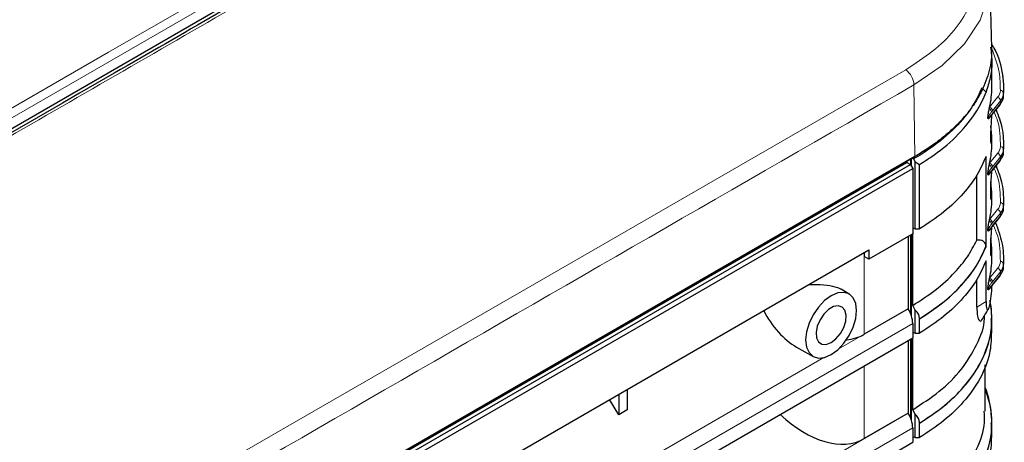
# Model space of a CAD drawing. Header units: millimetres. Extents: x 0 to 1118, y 0 to 864.
# Tile 114 of 117: x 953 to 983, y 676 to 688. Entities that reach past the tile are written whole.
import ezdxf

# ---------------------------------------------------------------- set-up
doc = ezdxf.new("R2010")
doc.units = ezdxf.units.MM

msp = doc.modelspace()

# ---------------------------------------------------------------- linework, layer by layer
at = {"color": 7, "linetype": 'Continuous', "lineweight": 25}
for p, q in [((982.3458, 687.5995), (982.2993, 689.7759)), ((982.3508, 686.4021), (982.3508, 687.2208)), ((982.709, 686.1403), (982.7025, 686.2389)), ((982.7108, 686.2391), (982.7108, 686.3207)), ((982.3589, 685.5679), (982.6027, 685.8698)), ((982.3567, 685.5653), (982.3589, 685.5679)), ((982.3504, 684.9093), (982.3181, 685.2299)), ((982.3508, 684.689), (982.3508, 684.8692)), ((982.7108, 684.526), (982.7108, 684.6076)), ((980.004, 684.2916), (897.9796, 636.94)), ((979.9366, 684.2527), (980.0061, 684.2929)), ((982.1714, 681.5463), (982.1714, 684.2898)), ((982.709, 684.4272), (982.7025, 684.5258)), ((897.9113, 636.9005), (979.9357, 684.2522)), ((952.6432, 668.4558), (979.7589, 684.1093)), ((952.7524, 668.3963), (979.865, 684.0481)), ((979.7589, 684.1502), (979.7589, 684.1093)), ((979.7589, 684.1093), (979.865, 684.0481)), ((979.865, 684.0481), (979.9357, 683.9256)), ((979.8659, 684.2119), (979.8659, 684.0466)), ((979.9009, 683.9858), (979.9009, 684.2321)), ((979.9146, 684.24), (979.9581, 684.2149)), ((979.9581, 684.2149), (980.0069, 684.1304)), ((980.0069, 684.1304), (980.1457, 684.0488)), ((980.0069, 682.0763), (980.0069, 684.1304)), ((980.1457, 682.0791), (980.1457, 684.0488)), ((982.3589, 683.8548), (982.6027, 684.1567)), ((952.8938, 668.3146), (979.9357, 683.9256)), ((979.9357, 683.9256), (979.9357, 681.933)), ((981.8893, 681.7362), (981.8893, 683.7169)), ((982.3567, 683.8522), (982.3589, 683.8548)), ((982.3504, 683.1945), (982.3181, 683.5152)), ((982.3508, 682.9759), (982.3508, 683.1544)), ((982.709, 682.7141), (982.7025, 682.8127)), ((982.7108, 682.8129), (982.7108, 682.8945)), ((982.3589, 682.1417), (982.6027, 682.4435)), ((979.9357, 681.933), (978.5922, 681.1575)), ((979.7943, 681.8514), (979.7943, 679.6365)), ((979.8659, 681.8927), (979.8659, 679.4993)), ((979.9009, 679.404), (979.9009, 681.913)), ((979.9345, 679.7421), (979.9345, 681.9324)), ((979.9357, 682.1145), (980.0069, 682.0763)), ((980.0069, 682.0763), (980.1457, 682.0791)), ((982.3567, 682.1391), (982.3589, 682.1417)), ((982.3504, 681.4798), (982.3181, 681.8005)), ((952.8938, 666.5999), (978.5922, 681.4353)), ((978.4508, 681.3536), (978.4508, 681.2334)), ((978.5922, 681.4353), (978.5922, 681.1575)), ((982.1714, 681.5463), (982.1659, 681.5429)), ((982.3508, 681.1813), (982.3508, 681.4397)), ((978.5922, 681.1575), (978.4508, 681.2334)), ((982.1714, 679.8644), (982.1714, 681.1053)), ((982.709, 680.9195), (982.7025, 681.018)), ((982.7108, 681.0182), (982.7108, 681.0999)), ((982.3589, 680.3471), (982.6027, 680.6489)), ((981.8893, 679.6897), (981.8893, 680.5324)), ((982.3567, 680.3445), (982.3589, 680.3471)), ((977.997, 680.0898), (977.7472, 680.2376)), ((979.7943, 679.6365), (978.4508, 678.8609)), ((979.7953, 679.6348), (979.7943, 679.6365)), ((980.0069, 679.6027), (979.9345, 679.7421)), ((980.0069, 678.8918), (980.0069, 679.6027)), ((982.2605, 679.663), (982.2605, 679.6631)), ((979.9357, 679.1897), (979.9357, 678.7485)), ((980.1457, 679.3358), (980.1423, 679.3358)), ((980.1457, 678.8946), (980.1457, 679.3358)), ((982.3508, 678.893), (982.3508, 679.3341)), ((979.9357, 678.93), (980.0069, 678.8918)), ((980.0069, 678.8918), (980.1457, 678.8946)), ((952.8938, 663.1376), (979.9357, 678.7485)), ((979.7943, 678.6669), (979.7943, 676.452)), ((979.8659, 678.7082), (979.8659, 676.3148)), ((979.9009, 676.2195), (979.9009, 678.7285)), ((979.9345, 676.5576), (979.9345, 678.7479)), ((976.3869, 678.4719), (976.8971, 678.1846)), ((982.1484, 676.5131), (982.1484, 677.9342)), ((971.2241, 677.1818), (971.2241, 676.551)), ((970.9696, 676.404), (970.6771, 676.866)), ((970.9696, 677.0348), (970.9696, 676.404)), ((971.2241, 676.551), (970.9696, 676.404)), ((979.7943, 676.452), (978.4508, 675.6764)), ((979.7953, 676.4503), (979.7943, 676.452)), ((980.0069, 676.4182), (979.9345, 676.5576)), ((980.0069, 675.7073), (980.0069, 676.4182)), ((980.1457, 676.1513), (980.1423, 676.1513)), ((980.1457, 675.7101), (980.1457, 676.1513)), ((982.3508, 675.7084), (982.3508, 676.1496)), ((979.9357, 676.0052), (979.9357, 675.564)), ((952.8938, 659.9531), (979.9357, 675.564)), ((979.9357, 675.7455), (980.0069, 675.7073)), ((980.0069, 675.7073), (980.1457, 675.7101))]:
    msp.add_line(p, q, dxfattribs=at)
at = {"color": 7, "linetype": 'Continuous', "lineweight": 18}
for p, q in [((979.9713, 686.4752), (980.004, 684.2916)), ((982.0692, 686.3614), (982.1714, 686.258)), ((982.2811, 685.7941), (982.5249, 686.0959)), ((982.709, 686.1403), (982.709, 686.222)), ((982.6155, 685.9898), (982.3717, 685.688)), ((982.3717, 685.6064), (982.6155, 685.9082)), ((982.6155, 685.9082), (982.6155, 685.9898)), ((982.3717, 685.688), (982.337, 685.6475)), ((982.337, 685.561), (982.3717, 685.6064)), ((982.3046, 684.8831), (982.3504, 684.9093)), ((979.9357, 684.2522), (980.004, 684.2916)), ((982.2811, 684.081), (982.5249, 684.3828)), ((982.6155, 684.2767), (982.3717, 683.9749)), ((982.6155, 684.1951), (982.6155, 684.2767)), ((982.709, 684.4272), (982.709, 684.5089)), ((982.3717, 683.9749), (982.337, 683.9344)), ((982.3717, 683.8933), (982.6155, 684.1951)), ((982.337, 683.8478), (982.3717, 683.8933)), ((982.3046, 683.1684), (982.3504, 683.1945)), ((982.709, 682.7141), (982.709, 682.7958)), ((982.2811, 682.3679), (982.5249, 682.6697)), ((982.6155, 682.5636), (982.3717, 682.2618)), ((982.3717, 682.1802), (982.6155, 682.482)), ((982.6155, 682.482), (982.6155, 682.5636)), ((982.3717, 682.2618), (982.337, 682.2213)), ((982.337, 682.1347), (982.3717, 682.1802)), ((982.3046, 681.4537), (982.3504, 681.4798)), ((978.4508, 681.2334), (978.4508, 678.8609)), ((982.709, 680.9195), (982.709, 681.0011)), ((982.2811, 680.5732), (982.5249, 680.875)), ((982.6155, 680.769), (982.3717, 680.4671)), ((982.3717, 680.3855), (982.6155, 680.6873)), ((982.6155, 680.6873), (982.6155, 680.769)), ((982.3717, 680.4671), (982.337, 680.4266)), ((982.337, 680.3401), (982.3717, 680.3855)), ((981.8893, 679.6897), (982.1714, 679.8644)), ((977.6623, 678.4034), (979.7953, 679.6348)), ((952.8938, 663.5787), (979.9357, 679.1897)), ((954.3278, 664.9327), (977.2249, 678.1509)), ((978.4508, 677.8913), (978.4508, 675.6764)), ((952.82, 660.8777), (979.7953, 676.4503)), ((952.8938, 660.3942), (979.9357, 676.0052))]:
    msp.add_line(p, q, dxfattribs=at)
at = {"color": 7, "linetype": 'Continuous', "lineweight": 18, "flags": 128}
for points in [[(927.313, 671.2643), (927.5959, 671.4276), (928.7272, 672.0807), (933.2527, 674.6932), (951.3546, 685.1433), (955.3873, 687.4713), (959.1306, 689.6322), (965.4555, 693.2835)], [(965.5897, 693.072), (959.2641, 689.4203), (945.2835, 681.3495), (927.4465, 671.0524)], [(982.2758, 689.7759), (982.2517, 689.2149), (981.9922, 688.4545), (981.5167, 687.7308), (980.8355, 687.0649), (979.9713, 686.4752), (979.9713, 686.4752), (979.9713, 686.4752)], [(897.6937, 639.5877), (906.3894, 644.6073), (915.0845, 649.6269), (961.0604, 676.1682), (970.3903, 681.5542), (979.7197, 686.9404)]]:
    msp.add_lwpolyline(points, dxfattribs=at)
at = {"color": 7, "linetype": 'Continuous', "lineweight": 25, "flags": 128}
for points in [[(965.6342, 692.7578), (958.514, 688.6474), (951.3939, 684.5371), (944.2738, 680.4267), (927.4907, 670.738)], [(982.3361, 685.5255), (982.3263, 685.3611), (982.3134, 685.1544), (982.306, 684.9956), (982.3042, 684.8546), (982.308, 684.7666), (982.3179, 684.7012), (982.3342, 684.6896), (982.3494, 684.7944), (982.3504, 684.9093), (982.3504, 684.9093)], [(982.3272, 685.5265), (982.3273, 685.5266), (982.3283, 685.528)], [(982.3272, 683.8134), (982.3273, 683.8135), (982.3283, 683.8149)], [(982.3272, 682.1003), (982.3273, 682.1004), (982.3283, 682.1018)], [(977.4436, 680.0374), (977.2423, 679.8905), (977.0547, 679.6925), (976.8936, 679.4568), (976.77, 679.1994), (976.6923, 678.9379), (976.6658, 678.6901), (976.6923, 678.473), (976.77, 678.3012), (976.8936, 678.1865), (977.0547, 678.1368), (977.2423, 678.1554), (977.4436, 678.241), (977.645, 678.3878), (977.8326, 678.5858), (977.9936, 678.8215), (978.1173, 679.0789), (978.195, 679.3404), (978.2215, 679.5882), (978.195, 679.8054), (978.1173, 679.9771), (977.9936, 680.0918), (977.8326, 680.1415), (977.645, 680.123), (977.4436, 680.0374)], [(982.3272, 680.3056), (982.3273, 680.3058), (982.3283, 680.3071)], [(977.4436, 678.6084), (977.5929, 678.7233), (977.726, 678.8833), (977.8284, 679.071), (977.8892, 679.2661), (977.9017, 679.4474), (977.8646, 679.5953), (977.7818, 679.6938), (977.6624, 679.7322), (977.5193, 679.7063), (977.368, 679.619), (977.2249, 679.4797), (977.1055, 679.3034), (977.0227, 679.1094), (976.9856, 678.9186), (976.9981, 678.7517), (977.0589, 678.6267), (977.1613, 678.5573), (977.2944, 678.551), (977.4436, 678.6084)]]:
    msp.add_lwpolyline(points, dxfattribs=at)
at = {"color": 7, "linetype": 'Continuous', "lineweight": 18}
for centre, radius, start, end in [((979.349, 686.4393), 0.6233, 3.29782, 53.50217), ((982.2565, 686.3254), 0.3531, 319.46918, 356.66076), ((982.4956, 685.9791), 0.1204, 5.1151, 75.91888), ((982.6161, 686.2116), 0.0935, 6.38457, 94.32826), ((982.2518, 685.6773), 0.1204, 5.1151, 75.91888), ((982.2523, 685.6588), 0.1506, 261.91699, 270.11498), ((982.1574, 685.5307), 0.1031, 315.68552, 337.48509), ((982.2214, 685.6443), 0.1157, 1.56187, 64.94898), ((982.2828, 685.5577), 0.0543, 326.86635, 3.45938), ((982.3116, 685.6051), 0.0601, 321.82383, 1.23673), ((982.2565, 684.6123), 0.3531, 319.46918, 356.66076), ((982.6161, 684.4985), 0.0935, 6.38457, 94.32826), ((982.4956, 684.266), 0.1204, 5.1151, 75.91888), ((982.2214, 683.9312), 0.1157, 1.56187, 64.94898), ((982.2518, 683.9642), 0.1204, 5.1151, 75.91888), ((982.2523, 683.9457), 0.1506, 261.91699, 270.11498), ((982.1574, 683.8176), 0.1031, 315.68552, 337.48509), ((982.2828, 683.8446), 0.0543, 326.86635, 3.45938), ((982.3116, 683.892), 0.0601, 321.82383, 1.23673), ((982.2565, 682.8992), 0.3531, 319.46918, 356.66076), ((982.6161, 682.7854), 0.0935, 6.38457, 94.32826), ((982.4956, 682.5529), 0.1204, 5.1151, 75.91888), ((982.2214, 682.2181), 0.1157, 1.56187, 64.94898), ((982.2518, 682.2511), 0.1204, 5.1151, 75.91888), ((982.3116, 682.1789), 0.0601, 321.82383, 1.23673), ((982.2523, 682.2326), 0.1506, 261.91699, 270.11498), ((982.1574, 682.1045), 0.1031, 315.68552, 337.48509), ((982.2828, 682.1315), 0.0543, 326.86635, 3.45938), ((982.2565, 681.1045), 0.3531, 319.46918, 356.66076), ((982.6161, 680.9907), 0.0935, 6.38457, 94.32826), ((982.4956, 680.7582), 0.1204, 5.1151, 75.91888), ((982.2214, 680.4234), 0.1157, 1.56187, 64.94898), ((982.2518, 680.4564), 0.1204, 5.1151, 75.91888), ((982.3116, 680.3842), 0.0601, 321.82383, 1.23673), ((982.2523, 680.438), 0.1506, 261.91699, 270.11498), ((982.1574, 680.3099), 0.1031, 315.68552, 337.48509), ((982.2828, 680.3368), 0.0543, 326.86635, 3.45938)]:
    msp.add_arc(centre, radius, start, end, dxfattribs=at)
at = {"color": 7, "linetype": 'Continuous', "lineweight": 25}
for centre, radius, start, end in [((982.3173, 686.2448), 0.3924, 319.46918, 356.66076), ((982.3173, 686.1632), 0.3924, 319.46918, 356.66076), ((982.5554, 685.9069), 0.0601, 321.82383, 1.23673), ((982.3173, 684.5317), 0.3924, 319.46918, 356.66076), ((982.3173, 684.4501), 0.3924, 319.46918, 356.66076), ((982.5554, 684.1938), 0.0601, 321.82383, 1.23673), ((982.3173, 682.8186), 0.3924, 319.46918, 356.66076), ((982.5554, 682.4807), 0.0601, 321.82383, 1.23673), ((982.3173, 682.737), 0.3924, 319.46918, 356.66076), ((982.3173, 681.024), 0.3924, 319.46918, 356.66076), ((982.5554, 680.686), 0.0601, 321.82383, 1.23673), ((982.3173, 680.9423), 0.3924, 319.46918, 356.66076), ((979.0569, 679.1572), 0.8793, 2.11353, 32.89338), ((979.0569, 675.9727), 0.8793, 2.11353, 32.89338)]:
    msp.add_arc(centre, radius, start, end, dxfattribs=at)
for centre, major_axis, ratio, start_param, end_param in [((974.3496, 686.4035), (8.0012, -0.0021), 0.5771119, 6.1512689, 6.2833831), ((974.3496, 686.4035), (8.0012, -0.0021), 0.5771119, 6.1414404, 6.1512689), ((974.3496, 684.6904), (8.0012, -0.0021), 0.5771119, 6.1512689, 6.2833831), ((974.3496, 684.6904), (8.0012, -0.0021), 0.5771119, 6.1414404, 6.1512689), ((974.3496, 682.9773), (8.0012, -0.0021), 0.5771119, 6.1512689, 6.2833831), ((974.3496, 682.9773), (8.0012, -0.0021), 0.5771119, 6.1414404, 6.1512689), ((974.3496, 682.52), (8.0012, -0.0021), 0.5771119, 5.5227254, 6.071189), ((974.3496, 681.1827), (8.0012, -0.0021), 0.5771119, 6.1512689, 6.2833831), ((974.3496, 681.1827), (8.0012, -0.0021), 0.5771119, 6.1414404, 6.1512689), ((974.3496, 680.3481), (8.0012, -0.0021), 0.5771119, 6.1466289, 6.2833787), ((974.3496, 679.3355), (8.0012, -0.0021), 0.5771119, 5.5227254, 6.3932063), ((976.3099, 679.8025), (-0.8932, 1.4035), 0.5463387, 1.3822027, 2.3456229), ((976.7537, 681.6051), (-1.7457, 2.7145), 0.6067114, 2.832214, 3.112478), ((974.3496, 676.151), (8.0012, -0.0021), 0.5771119, 5.5227254, 6.4961665), ((976.7537, 678.4206), (-1.7457, 2.7145), 0.6067114, 1.9588938, 3.112478)]:
    msp.add_ellipse(centre, major_axis=major_axis, ratio=ratio, start_param=start_param, end_param=end_param, dxfattribs=at)
at = {"color": 7, "linetype": 'Continuous', "lineweight": 18}
for centre, major_axis, ratio, start_param, end_param in [((982.2224, 685.599), (-0.0062, 0.1696), 0.0379682, 3.7371762, 4.157184), ((982.3131, 685.5746), (0.0584, 0.0856), 0.23482, 2.6001781, 3.0201858), ((982.2224, 683.8859), (-0.0062, 0.1696), 0.0379682, 3.7371762, 4.157184), ((982.3131, 683.8615), (0.0584, 0.0856), 0.23482, 2.6001781, 3.0201858), ((982.2224, 682.1728), (-0.0062, 0.1696), 0.0379682, 3.7371762, 4.157184), ((982.3131, 682.1484), (0.0584, 0.0856), 0.23482, 2.6001781, 3.0201858), ((982.2224, 680.3781), (-0.0062, 0.1696), 0.0379682, 3.7371762, 4.157184), ((982.3131, 680.3537), (0.0584, 0.0856), 0.23482, 2.6001781, 3.0201858)]:
    msp.add_ellipse(centre, major_axis=major_axis, ratio=ratio, start_param=start_param, end_param=end_param, dxfattribs=at)
for points, knots in [([(979.7197, 686.9404), (980.0058, 687.1231), (980.5779, 687.4886), (981.2225, 688.1323), (981.6792, 688.8253), (981.9297, 689.5541), (981.9629, 690.2973), (981.785, 691.0344), (981.3952, 691.745), (980.8757, 692.3339), (980.3132, 692.8087), (979.9356, 693.052), (979.7468, 693.1736)], [0, 0, 0, 0, 0.1074516, 0.2149057, 0.3223266, 0.4297571, 0.5370827, 0.6444168, 0.7517517, 0.8590922, 0.9295461, 1, 1, 1, 1]), ([(966.1294, 692.8318), (965.505, 692.4742), (962.3834, 690.6863), (958.0171, 688.1577), (953.0256, 685.2776), (949.2822, 683.1164), (944.2911, 680.2351), (939.2999, 677.3537), (933.4474, 673.9752), (930.0905, 672.0373), (927.9814, 670.8197)], [0, 0, 0, 0, 0.049075, 0.2453445, 0.3434757, 0.4416069, 0.5397381, 0.7360004, 0.8341316, 1, 1, 1, 1]), ([(982.609, 686.3048), (982.6064, 686.4913), (982.6003, 686.9273), (982.4353, 687.3532), (982.3408, 687.5969)], [0, 0, 0, 0, 0.4278169, 1, 1, 1, 1]), ([(979.9713, 686.4752), (974.5849, 683.3732), (963.8122, 677.1691), (942.2678, 664.6967), (923.2106, 653.7092), (906.6416, 644.1431), (900.8451, 640.7967), (897.9469, 639.1235)], [0, 0, 0, 0, 0.1969987, 0.3939979, 0.7879957, 0.8939979, 1, 1, 1, 1]), ([(982.337, 685.6475), (982.3178, 685.6243), (982.2938, 685.5953), (982.2674, 685.5469), (982.2576, 685.5258), (982.2539, 685.5126), (982.2526, 685.5083)], [0, 0, 0, 0, 0.6426819, 0.8039488, 0.9362991, 1, 1, 1, 1]), ([(982.2526, 685.4912), (982.2534, 685.4903), (982.2572, 685.4855), (982.2678, 685.4893), (982.2948, 685.5074), (982.3184, 685.5373), (982.337, 685.561)], [0, 0, 0, 0, 0.0401754, 0.2099704, 0.3780886, 1, 1, 1, 1]), ([(982.609, 684.5917), (982.6089, 684.8575), (982.6087, 685.2126), (982.4559, 685.5545), (982.4175, 685.6405)], [0, 0, 0, 0, 0.748771, 1, 1, 1, 1]), ([(982.337, 683.9344), (982.3178, 683.9112), (982.2938, 683.8822), (982.2674, 683.8338), (982.2576, 683.8127), (982.2539, 683.7995), (982.2526, 683.7952)], [0, 0, 0, 0, 0.6426819, 0.8039488, 0.9362991, 1, 1, 1, 1]), ([(982.2526, 683.7781), (982.2534, 683.7772), (982.2572, 683.7724), (982.2678, 683.7762), (982.2948, 683.7943), (982.3184, 683.8242), (982.337, 683.8478)], [0, 0, 0, 0, 0.0401754, 0.2099704, 0.3780886, 1, 1, 1, 1]), ([(982.609, 682.8786), (982.6089, 683.1444), (982.6087, 683.4995), (982.4559, 683.8414), (982.4175, 683.9274)], [0, 0, 0, 0, 0.748771, 1, 1, 1, 1]), ([(982.337, 682.2213), (982.3178, 682.1981), (982.2938, 682.1691), (982.2674, 682.1207), (982.2576, 682.0996), (982.2539, 682.0864), (982.2526, 682.0821)], [0, 0, 0, 0, 0.6426819, 0.8039488, 0.9362991, 1, 1, 1, 1]), ([(982.609, 681.0839), (982.6075, 681.3497), (982.6052, 681.7232), (982.4424, 682.083), (982.3954, 682.1869)], [0, 0, 0, 0, 0.7113227, 1, 1, 1, 1]), ([(982.2526, 682.065), (982.2534, 682.0641), (982.2572, 682.0593), (982.2678, 682.0631), (982.2948, 682.0812), (982.3184, 682.1111), (982.337, 682.1347)], [0, 0, 0, 0, 0.0401754, 0.2099704, 0.3780886, 1, 1, 1, 1]), ([(982.337, 680.4266), (982.3178, 680.4034), (982.2938, 680.3744), (982.2674, 680.326), (982.2576, 680.3049), (982.2539, 680.2917), (982.2526, 680.2874)], [0, 0, 0, 0, 0.6426819, 0.8039488, 0.9362991, 1, 1, 1, 1]), ([(982.2526, 680.2704), (982.2534, 680.2695), (982.2572, 680.2646), (982.2678, 680.2684), (982.2948, 680.2865), (982.3184, 680.3165), (982.337, 680.3401)], [0, 0, 0, 0, 0.04017538, 0.20997036, 0.3780886, 1, 1, 1, 1])]:
    msp.add_open_spline(points, degree=3, knots=knots, dxfattribs=at)
at = {"color": 7, "linetype": 'Continuous', "lineweight": 25}
for points, knots in [([(966.0102, 692.8516), (965.9621, 692.8242), (965.4326, 692.5216), (964.026, 691.7129), (960.5964, 689.7367), (952.0184, 684.7801), (940.7074, 678.2532), (931.4743, 672.9227), (927.8659, 670.8395)], [0, 0, 0, 0, 0.0038066, 0.0419554, 0.1102274, 0.2738826, 0.716226, 1, 1, 1, 1]), ([(982.3407, 687.6128), (982.3425, 687.5445), (982.3473, 687.3668), (982.3089, 687.0808), (982.2315, 686.7561), (982.1127, 686.435), (981.9555, 686.119), (981.7923, 685.8616), (981.6055, 685.6103), (981.3955, 685.3651), (981.1081, 685.082), (980.7813, 684.8073), (980.4169, 684.5408), (980.1419, 684.3749), (980.004, 684.2916)], [0, 0, 0, 0, 0.0555939, 0.1447036, 0.2338125, 0.3229211, 0.4120299, 0.5011397, 0.5456734, 0.6347831, 0.723892, 0.8130006, 0.9062399, 1, 1, 1, 1]), ([(982.3119, 687.6301), (982.3313, 687.4658), (982.3682, 687.1546), (982.3123, 686.6941), (982.2185, 686.4038), (982.1714, 686.258)], [0, 0, 0, 0, 0.357381, 0.6771775, 1, 1, 1, 1]), ([(982.3435, 687.7065), (982.3672, 687.6702), (982.5591, 687.3767), (982.6355, 687.0217), (982.707, 686.5606), (982.7081, 686.372), (982.709, 686.222)], [0, 0, 0, 0, 0.0771994, 0.6247737, 0.7014909, 1, 1, 1, 1]), ([(982.0421, 686.3889), (982.0039, 686.2984), (981.9275, 686.1171), (981.6925, 685.7033), (981.258, 685.1571), (980.684, 684.6792), (980.2268, 684.3733), (980.0478, 684.2678), (979.9581, 684.2149)], [0, 0, 0, 0, 0.1110032, 0.2224297, 0.5189077, 0.8241789, 0.9119824, 1, 1, 1, 1]), ([(980.1457, 684.0488), (980.2924, 684.1421), (980.7364, 684.4245), (981.3613, 684.9634), (981.8068, 685.5288), (982.0529, 685.9674), (982.1318, 686.161), (982.1714, 686.258)], [0, 0, 0, 0, 0.1494798, 0.4523964, 0.7640971, 0.8818016, 1, 1, 1, 1]), ([(982.2312, 685.4587), (982.2311, 685.459), (982.2304, 685.466), (982.2298, 685.4818), (982.2307, 685.5013), (982.2312, 685.5098)], [0, 0, 0, 0, 0.0253256, 0.5787273, 1, 1, 1, 1]), ([(982.2312, 685.5098), (982.2312, 685.5108), (982.2321, 685.5242), (982.2353, 685.558), (982.2439, 685.6199), (982.2566, 685.6897), (982.2658, 685.7294), (982.2704, 685.7491)], [0, 0, 0, 0, 0.0109899, 0.1436699, 0.3434718, 0.6747594, 1, 1, 1, 1]), ([(982.2441, 685.4402), (982.2428, 685.4388), (982.239, 685.4345), (982.2342, 685.4397), (982.232, 685.4534), (982.2312, 685.4587)], [0, 0, 0, 0, 0.227163, 0.7003194, 1, 1, 1, 1]), ([(982.2446, 685.4393), (982.2469, 685.4408), (982.262, 685.4506), (982.2882, 685.4764), (982.3119, 685.5088), (982.3267, 685.529)], [0, 0, 0, 0, 0.06218695, 0.41496818, 1, 1, 1, 1]), ([(982.3274, 685.5264), (982.3309, 685.5315), (982.3416, 685.547), (982.3514, 685.5572), (982.358, 685.5641)], [0, 0, 0, 0, 0.32590781, 1, 1, 1, 1]), ([(982.4786, 685.7161), (982.5474, 685.5326), (982.6965, 685.135), (982.7046, 684.728), (982.709, 684.5089)], [0, 0, 0, 0, 0.461559, 1, 1, 1, 1]), ([(982.1714, 684.2898), (982.0868, 684.0978), (981.9162, 683.7105), (981.4821, 683.1422), (980.9108, 682.5837), (980.4025, 682.2485), (980.1457, 682.0791)], [0, 0, 0, 0, 0.23447995, 0.47295154, 0.73371128, 1, 1, 1, 1]), ([(982.2312, 683.7967), (982.2312, 683.7977), (982.2321, 683.8111), (982.2353, 683.8449), (982.2439, 683.9068), (982.2566, 683.9766), (982.2658, 684.0163), (982.2704, 684.036)], [0, 0, 0, 0, 0.0109899, 0.1436699, 0.3434718, 0.6747594, 1, 1, 1, 1]), ([(982.4786, 684.003), (982.5474, 683.8195), (982.6965, 683.4219), (982.7046, 683.0149), (982.709, 682.7958)], [0, 0, 0, 0, 0.461559, 1, 1, 1, 1]), ([(982.2312, 683.7456), (982.2311, 683.7459), (982.2304, 683.7529), (982.2298, 683.7687), (982.2307, 683.7882), (982.2312, 683.7967)], [0, 0, 0, 0, 0.0253256, 0.5787273, 1, 1, 1, 1]), ([(982.2441, 683.7271), (982.2428, 683.7257), (982.239, 683.7214), (982.2342, 683.7266), (982.232, 683.7403), (982.2312, 683.7456)], [0, 0, 0, 0, 0.227163, 0.7003194, 1, 1, 1, 1]), ([(982.2446, 683.7262), (982.2469, 683.7277), (982.262, 683.7375), (982.2882, 683.7633), (982.3119, 683.7956), (982.3267, 683.8159)], [0, 0, 0, 0, 0.0621869, 0.4149682, 1, 1, 1, 1]), ([(982.3362, 683.8124), (982.3331, 683.7584), (982.3264, 683.6437), (982.3137, 683.4559), (982.305, 683.2778), (982.3031, 683.1394), (982.3079, 683.0371), (982.3182, 682.9727), (982.3261, 682.976), (982.3302, 682.9778)], [0, 0, 0, 0, 0.15028248, 0.31952356, 0.44910283, 0.57965903, 0.69055783, 0.83769155, 1, 1, 1, 1]), ([(982.3274, 683.8133), (982.3309, 683.8184), (982.3416, 683.8339), (982.3514, 683.8441), (982.358, 683.851)], [0, 0, 0, 0, 0.3259078, 1, 1, 1, 1]), ([(982.3342, 682.9749), (982.3407, 683.0007), (982.351, 683.0418), (982.3505, 683.153), (982.3504, 683.1945)], [0, 0, 0, 0, 0.6265695, 1, 1, 1, 1]), ([(982.2312, 682.0836), (982.2312, 682.0846), (982.2321, 682.098), (982.2353, 682.1318), (982.2439, 682.1937), (982.2566, 682.2635), (982.2658, 682.3032), (982.2704, 682.3229)], [0, 0, 0, 0, 0.0109899, 0.1436699, 0.3434718, 0.6747594, 1, 1, 1, 1]), ([(982.4599, 682.2668), (982.5366, 682.0639), (982.6942, 681.647), (982.704, 681.2202), (982.709, 681.0011)], [0, 0, 0, 0, 0.4866283, 1, 1, 1, 1]), ([(982.2312, 682.0325), (982.2311, 682.0328), (982.2304, 682.0398), (982.2298, 682.0556), (982.2307, 682.0751), (982.2312, 682.0836)], [0, 0, 0, 0, 0.02532563, 0.57872728, 1, 1, 1, 1]), ([(982.2441, 682.014), (982.2428, 682.0126), (982.239, 682.0083), (982.2342, 682.0135), (982.232, 682.0272), (982.2312, 682.0325)], [0, 0, 0, 0, 0.227163, 0.7003194, 1, 1, 1, 1]), ([(982.2446, 682.0131), (982.2469, 682.0146), (982.262, 682.0244), (982.2882, 682.0502), (982.3119, 682.0825), (982.3267, 682.1027)], [0, 0, 0, 0, 0.06218695, 0.41496818, 1, 1, 1, 1]), ([(982.3363, 682.0993), (982.3331, 682.0448), (982.3264, 681.9296), (982.3137, 681.7412), (982.305, 681.5631), (982.3031, 681.4247), (982.3079, 681.3223), (982.3182, 681.2579), (982.3261, 681.2613), (982.3302, 681.263)], [0, 0, 0, 0, 0.1515195, 0.3205142, 0.4499048, 0.5802709, 0.6910083, 0.8379278, 1, 1, 1, 1]), ([(982.3274, 682.1002), (982.3309, 682.1053), (982.3416, 682.1208), (982.3514, 682.131), (982.358, 682.1379)], [0, 0, 0, 0, 0.3259078, 1, 1, 1, 1]), ([(979.9345, 679.7421), (980.1725, 679.8947), (980.6591, 680.207), (981.2034, 680.7137), (981.6261, 681.2269), (981.8009, 681.5651), (981.8893, 681.7362)], [0, 0, 0, 0, 0.265666, 0.5433848, 0.7689805, 1, 1, 1, 1]), ([(982.1659, 681.5429), (982.1632, 681.5711), (982.1579, 681.6272), (982.1116, 681.6951), (982.0237, 681.7415), (981.9376, 681.7381), (981.8893, 681.7362)], [0, 0, 0, 0, 0.1712631, 0.3416857, 0.6303186, 1, 1, 1, 1]), ([(980.1423, 679.3358), (980.3976, 679.5044), (980.9203, 679.8496), (981.491, 680.4113), (981.9192, 680.9806), (982.0831, 681.3541), (982.1659, 681.5429)], [0, 0, 0, 0, 0.2654497, 0.5432618, 0.7691386, 1, 1, 1, 1]), ([(982.3342, 681.2602), (982.3407, 681.2859), (982.351, 681.327), (982.3505, 681.4383), (982.3504, 681.4798)], [0, 0, 0, 0, 0.6265695, 1, 1, 1, 1]), ([(982.1714, 681.1053), (982.0868, 680.9133), (981.9162, 680.526), (981.4821, 679.9577), (980.9108, 679.3991), (980.4025, 679.064), (980.1457, 678.8946)], [0, 0, 0, 0, 0.23448, 0.4729515, 0.7337113, 1, 1, 1, 1]), ([(976.762, 680.3787), (976.8077, 680.3808), (976.9959, 680.3893), (977.3107, 680.3798), (977.5669, 680.318), (977.7024, 680.2667), (977.7317, 680.241), (977.7428, 680.2312)], [0, 0, 0, 0, 0.1256963, 0.5183013, 0.8548169, 0.9446857, 1, 1, 1, 1]), ([(982.2312, 680.2889), (982.2312, 680.2899), (982.2321, 680.3034), (982.2353, 680.3372), (982.2439, 680.399), (982.2566, 680.4689), (982.2658, 680.5086), (982.2704, 680.5282)], [0, 0, 0, 0, 0.0109899, 0.1436699, 0.3434718, 0.6747594, 1, 1, 1, 1]), ([(982.2312, 680.2378), (982.2311, 680.2381), (982.2304, 680.2452), (982.2298, 680.2609), (982.2307, 680.2804), (982.2312, 680.2889)], [0, 0, 0, 0, 0.0253256, 0.5787273, 1, 1, 1, 1]), ([(982.2441, 680.2193), (982.2428, 680.2179), (982.239, 680.2136), (982.2342, 680.2188), (982.232, 680.2325), (982.2312, 680.2378)], [0, 0, 0, 0, 0.227163, 0.7003194, 1, 1, 1, 1]), ([(982.2446, 680.2184), (982.2469, 680.2199), (982.262, 680.2297), (982.2882, 680.2555), (982.3119, 680.2879), (982.3267, 680.3081)], [0, 0, 0, 0, 0.06218695, 0.41496818, 1, 1, 1, 1]), ([(982.3274, 680.3055), (982.3309, 680.3106), (982.3416, 680.3261), (982.3514, 680.3363), (982.358, 680.3432)], [0, 0, 0, 0, 0.3259078, 1, 1, 1, 1]), ([(982.1714, 679.8644), (982.1729, 679.8109), (982.176, 679.7062), (982.198, 679.6199), (982.2268, 679.5982), (982.2488, 679.6309), (982.2596, 679.6606), (982.2605, 679.663)], [0, 0, 0, 0, 0.2532068, 0.4951543, 0.7366579, 0.9787068, 1, 1, 1, 1]), ([(982.3483, 679.3338), (982.3451, 679.4604), (982.3404, 679.6487), (982.3037, 679.8355), (982.2916, 679.8968)], [0, 0, 0, 0, 0.6719317, 1, 1, 1, 1]), ([(980.1423, 679.3358), (980.1382, 679.3717), (980.1291, 679.4525), (980.0705, 679.542), (980.0209, 679.5894), (980.0069, 679.6027)], [0, 0, 0, 0, 0.36470798, 0.8211553, 1, 1, 1, 1]), ([(981.8893, 679.6897), (981.8939, 679.5907), (981.9031, 679.3929), (981.9623, 679.2673), (982.0156, 679.249), (982.0402, 679.3018), (982.0475, 679.3173)], [0, 0, 0, 0, 0.3209781, 0.641767, 0.8943096, 1, 1, 1, 1]), ([(982.0488, 679.3051), (982.0788, 679.3546), (982.1452, 679.4644), (982.2107, 679.572), (982.2466, 679.631)], [0, 0, 0, 0, 0.4513975, 1, 1, 1, 1]), ([(982.2605, 679.6631), (982.2632, 679.6711), (982.2685, 679.687), (982.2736, 679.7073), (982.2761, 679.7174)], [0, 0, 0, 0, 0.4979681, 1, 1, 1, 1]), ([(979.9345, 676.5576), (980.2148, 676.7406), (980.79, 677.1163), (981.4572, 677.7884), (981.9109, 678.5405), (982.1343, 679.1013), (982.1232, 679.4005), (982.1222, 679.4264)], [0, 0, 0, 0, 0.22870148, 0.46923707, 0.71957784, 0.97577421, 1, 1, 1, 1]), ([(980.1423, 676.1513), (980.3791, 676.3068), (980.8631, 676.6246), (981.4501, 677.1781), (981.9221, 677.7919), (982.2215, 678.4563), (982.3615, 678.9801), (982.3353, 679.2757), (982.3297, 679.3388)], [0, 0, 0, 0, 0.17649946, 0.36072698, 0.55162387, 0.74751342, 0.94610569, 1, 1, 1, 1]), ([(982.3337, 678.8935), (982.3266, 678.6866), (982.3108, 678.2238), (982.021, 677.5125), (981.5398, 676.8262), (980.9101, 676.2147), (980.4023, 675.8795), (980.1457, 675.7101)], [0, 0, 0, 0, 0.17658186, 0.39505938, 0.61987298, 0.80794264, 1, 1, 1, 1]), ([(982.3483, 676.1493), (982.3438, 676.2758), (982.3355, 676.5054), (982.2758, 676.8261), (982.2125, 677.0637), (982.1641, 677.1968), (982.1484, 677.24)], [0, 0, 0, 0, 0.3441987, 0.6249649, 0.8783291, 1, 1, 1, 1]), ([(979.9345, 673.3731), (980.215, 673.5561), (980.7904, 673.9318), (981.4554, 674.6039), (981.9181, 675.3558), (982.1491, 676.0068), (982.1232, 676.3965), (982.1155, 676.5128)], [0, 0, 0, 0, 0.2108495, 0.4326094, 0.663409, 0.8996072, 1, 1, 1, 1]), ([(980.1423, 676.1513), (980.1382, 676.1872), (980.1291, 676.268), (980.0705, 676.3575), (980.0209, 676.4049), (980.0069, 676.4182)], [0, 0, 0, 0, 0.364708, 0.8211553, 1, 1, 1, 1]), ([(980.1423, 672.9667), (980.3791, 673.1222), (980.8631, 673.4401), (981.4501, 673.9936), (981.9221, 674.6073), (982.2215, 675.2718), (982.3615, 675.7956), (982.3353, 676.0912), (982.3297, 676.1543)], [0, 0, 0, 0, 0.1764995, 0.360727, 0.5516239, 0.7475134, 0.9461057, 1, 1, 1, 1]), ([(982.3337, 675.709), (982.3266, 675.5021), (982.3108, 675.0393), (982.021, 674.328), (981.5398, 673.6417), (980.9101, 673.0302), (980.4023, 672.695), (980.1457, 672.5256)], [0, 0, 0, 0, 0.17658186, 0.39505938, 0.61987298, 0.80794264, 1, 1, 1, 1])]:
    msp.add_open_spline(points, degree=3, knots=knots, dxfattribs=at)

doc.saveas('drawing.dxf')
